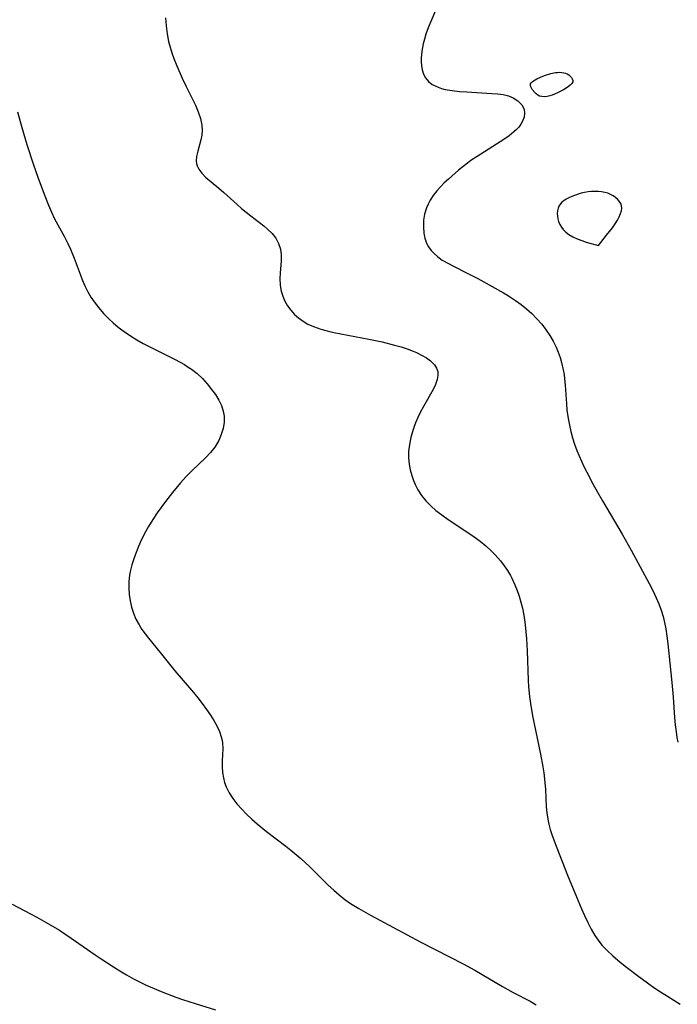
# Model space of a CAD drawing. Header units: metres. Extents: x 1073367 to 1082519, y 1569854 to 1574957.
# Tile 84 of 256: x 1074577 to 1074738, y 1572338 to 1572579. Entities that reach past the tile are written whole.
import ezdxf

# ---------------------------------------------------------------- set-up
doc = ezdxf.new("R2010")
doc.units = ezdxf.units.M
doc.layers.add('CGG_CurvaNivelLidar_v1', color=253, linetype='Continuous', lineweight=30)

msp = doc.modelspace()

# ---------------------------------------------------------------- linework, layer by layer
at = {"layer": 'CGG_CurvaNivelLidar_v1'}
for p, q in [((1074612.677, 1572579.4182, 69), (1074612.8373, 1572577.4748, 69)), ((1074678.7082, 1572581.213, 69.5), (1074677.5412, 1572578.5218, 69.5)), ((1074612.8373, 1572577.4748, 69), (1074613.0971, 1572575.5459, 69)), ((1074676.9168, 1572576.9789, 69.5), (1074676.3496, 1572575.4393, 69.5)), ((1074677.5412, 1572578.5218, 69.5), (1074676.9168, 1572576.9789, 69.5)), ((1074613.0971, 1572575.5459, 69), (1074613.4776, 1572573.6415, 69)), ((1074675.9682, 1572574.2599, 69.5), (1074675.651, 1572573.0833, 69.5)), ((1074676.3496, 1572575.4393, 69.5), (1074675.9682, 1572574.2599, 69.5)), ((1074613.4776, 1572573.6415, 69), (1074613.8489, 1572572.2471, 69)), ((1074613.8489, 1572572.2471, 69), (1074614.2855, 1572570.8686, 69)), ((1074675.651, 1572573.0833, 69.5), (1074675.3236, 1572571.3235, 69.5)), ((1074614.2855, 1572570.8686, 69), (1074614.7742, 1572569.5043, 69)), ((1074614.7742, 1572569.5043, 69), (1074615.4894, 1572567.7035, 69)), ((1074675.3236, 1572571.3235, 69.5), (1074675.1821, 1572569.6001, 69.5)), ((1074675.1821, 1572569.6001, 69.5), (1074675.188, 1572568.673, 69.5)), ((1074615.4894, 1572567.7035, 69), (1074616.8007, 1572564.7421, 69)), ((1074675.188, 1572568.673, 69.5), (1074675.2584, 1572567.7743, 69.5)), ((1074675.2584, 1572567.7743, 69.5), (1074675.4438, 1572566.7125, 69.5)), ((1074616.8007, 1572564.7421, 69), (1074617.8001, 1572562.6649, 69)), ((1074675.4438, 1572566.7125, 69.5), (1074675.7534, 1572565.7232, 69.5)), ((1074675.7534, 1572565.7232, 69.5), (1074676.2095, 1572564.8261, 69.5)), ((1074676.2095, 1572564.8261, 69.5), (1074676.9502, 1572563.9191, 69.5)), ((1074702.6115, 1572564.0821, 69.5), (1074703.4129, 1572564.5325, 69.5)), ((1074703.4129, 1572564.5325, 69.5), (1074704.33, 1572564.9483, 69.5)), ((1074704.33, 1572564.9483, 69.5), (1074705.3056, 1572565.333, 69.5)), ((1074705.3056, 1572565.333, 69.5), (1074706.8635, 1572565.8304, 69.5)), ((1074706.8635, 1572565.8304, 69.5), (1074707.9725, 1572566.0632, 69.5)), ((1074707.9725, 1572566.0632, 69.5), (1074708.5247, 1572566.1248, 69.5)), ((1074708.5247, 1572566.1248, 69.5), (1074709.0311, 1572566.138, 69.5)), ((1074709.0311, 1572566.138, 69.5), (1074709.5278, 1572566.1091, 69.5)), ((1074709.5278, 1572566.1091, 69.5), (1074710.0085, 1572566.0377, 69.5)), ((1074710.0085, 1572566.0377, 69.5), (1074710.4651, 1572565.9198, 69.5)), ((1074710.4651, 1572565.9198, 69.5), (1074710.8867, 1572565.7471, 69.5)), ((1074710.8867, 1572565.7471, 69.5), (1074711.2733, 1572565.5044, 69.5)), ((1074711.2733, 1572565.5044, 69.5), (1074711.6086, 1572565.2102, 69.5)), ((1074711.6086, 1572565.2102, 69.5), (1074711.8886, 1572564.8814, 69.5)), ((1074711.8886, 1572564.8814, 69.5), (1074712.1034, 1572564.5327, 69.5)), ((1074712.1034, 1572564.5327, 69.5), (1074712.2351, 1572564.1771, 69.5)), ((1074617.8001, 1572562.6649, 69), (1074619.2522, 1572559.7621, 69)), ((1074676.9502, 1572563.9191, 69.5), (1074677.8916, 1572563.1749, 69.5)), ((1074677.8916, 1572563.1749, 69.5), (1074679.2944, 1572562.482, 69.5)), ((1074679.2944, 1572562.482, 69.5), (1074680.1629, 1572562.1951, 69.5)), ((1074680.1629, 1572562.1951, 69.5), (1074681.0813, 1572561.9646, 69.5)), ((1074701.8605, 1572562.974, 69.5), (1074701.8843, 1572563.2923, 69.5)), ((1074701.945, 1572562.6329, 69.5), (1074701.8605, 1572562.974, 69.5)), ((1074701.8843, 1572563.2923, 69.5), (1074702.0336, 1572563.5771, 69.5)), ((1074702.1115, 1572562.2774, 69.5), (1074701.945, 1572562.6329, 69.5)), ((1074702.0336, 1572563.5771, 69.5), (1074702.285, 1572563.8384, 69.5)), ((1074702.3399, 1572561.9151, 69.5), (1074702.1115, 1572562.2774, 69.5)), ((1074702.285, 1572563.8384, 69.5), (1074702.6115, 1572564.0821, 69.5)), ((1074711.0819, 1572562.5724, 69.5), (1074709.9238, 1572561.8493, 69.5)), ((1074711.5943, 1572562.9748, 69.5), (1074711.0819, 1572562.5724, 69.5)), ((1074711.9909, 1572563.3879, 69.5), (1074711.5943, 1572562.9748, 69.5)), ((1074712.2166, 1572563.7987, 69.5), (1074711.9909, 1572563.3879, 69.5)), ((1074712.2351, 1572564.1771, 69.5), (1074712.2166, 1572563.7987, 69.5)), ((1074619.2522, 1572559.7621, 69), (1074620.0213, 1572558.133, 69)), ((1074681.0813, 1572561.9646, 69.5), (1074682.7689, 1572561.6683, 69.5)), ((1074682.7689, 1572561.6683, 69.5), (1074684.5402, 1572561.469, 69.5)), ((1074684.5402, 1572561.469, 69.5), (1074686.3621, 1572561.3341, 69.5)), ((1074686.3621, 1572561.3341, 69.5), (1074692.4685, 1572561.0029, 69.5)), ((1074692.4685, 1572561.0029, 69.5), (1074693.8863, 1572560.8773, 69.5)), ((1074693.8863, 1572560.8773, 69.5), (1074695.2369, 1572560.6821, 69.5)), ((1074695.2369, 1572560.6821, 69.5), (1074696.4958, 1572560.3812, 69.5)), ((1074696.4958, 1572560.3812, 69.5), (1074697.6287, 1572559.9424, 69.5)), ((1074697.6287, 1572559.9424, 69.5), (1074698.8414, 1572559.1784, 69.5)), ((1074702.927, 1572561.2017, 69.5), (1074702.3399, 1572561.9151, 69.5)), ((1074703.2678, 1572560.8693, 69.5), (1074702.927, 1572561.2017, 69.5)), ((1074703.6492, 1572560.5712, 69.5), (1074703.2678, 1572560.8693, 69.5)), ((1074704.1235, 1572560.3371, 69.5), (1074703.6492, 1572560.5712, 69.5)), ((1074704.6782, 1572560.1993, 69.5), (1074704.1235, 1572560.3371, 69.5)), ((1074705.3055, 1572560.178, 69.5), (1074704.6782, 1572560.1993, 69.5)), ((1074705.9603, 1572560.2557, 69.5), (1074705.3055, 1572560.178, 69.5)), ((1074706.6073, 1572560.4008, 69.5), (1074705.9603, 1572560.2557, 69.5)), ((1074707.2117, 1572560.583, 69.5), (1074706.6073, 1572560.4008, 69.5)), ((1074707.7389, 1572560.7732, 69.5), (1074707.2117, 1572560.583, 69.5)), ((1074708.5, 1572561.1086, 69.5), (1074707.7389, 1572560.7732, 69.5)), ((1074709.9238, 1572561.8493, 69.5), (1074708.5, 1572561.1086, 69.5)), ((1074620.0213, 1572558.133, 69), (1074620.7006, 1572556.52, 69)), ((1074698.8414, 1572559.1784, 69.5), (1074699.7591, 1572558.2203, 69.5)), ((1074699.7591, 1572558.2203, 69.5), (1074700.3115, 1572557.1082, 69.5)), ((1074576.5326, 1572556.4697, 68.5), (1074577.608, 1572552.6783, 68.5)), ((1074620.7006, 1572556.52, 69), (1074621.2518, 1572554.8886, 69)), ((1074621.2518, 1572554.8886, 69), (1074621.5861, 1572553.2681, 69)), ((1074700.3249, 1572555.2053, 69.5), (1074699.9812, 1572554.2316, 69.5)), ((1074700.3115, 1572557.1082, 69.5), (1074700.4405, 1572556.1755, 69.5)), ((1074700.4405, 1572556.1755, 69.5), (1074700.3249, 1572555.2053, 69.5)), ((1074577.608, 1572552.6783, 68.5), (1074578.8585, 1572548.467, 68.5)), ((1074621.5861, 1572553.2681, 69), (1074621.6531, 1572552.0258, 69)), ((1074699.0281, 1572552.7719, 69.5), (1074698.471, 1572552.1597, 69.5)), ((1074699.563, 1572553.4905, 69.5), (1074699.0281, 1572552.7719, 69.5)), ((1074699.9812, 1572554.2316, 69.5), (1074699.563, 1572553.4905, 69.5)), ((1074621.5703, 1572550.8019, 69), (1074621.3644, 1572549.613, 69)), ((1074621.6531, 1572552.0258, 69), (1074621.5703, 1572550.8019, 69)), ((1074696.6604, 1572550.6245, 69.5), (1074695.3547, 1572549.7208, 69.5)), ((1074697.8446, 1572551.5697, 69.5), (1074696.6604, 1572550.6245, 69.5)), ((1074698.471, 1572552.1597, 69.5), (1074697.8446, 1572551.5697, 69.5)), ((1074578.8585, 1572548.467, 68.5), (1074580.4434, 1572543.5076, 68.5)), ((1074621.3644, 1572549.613, 69), (1074620.5892, 1572546.8596, 69)), ((1074695.3547, 1572549.7208, 69.5), (1074688.8337, 1572545.6041, 69.5)), ((1074620.3003, 1572545.5538, 69), (1074620.2397, 1572544.5286, 69)), ((1074620.5892, 1572546.8596, 69), (1074620.3003, 1572545.5538, 69)), ((1074688.8337, 1572545.6041, 69.5), (1074687.3559, 1572544.5972, 69.5)), ((1074580.4434, 1572543.5076, 68.5), (1074581.494, 1572540.5273, 68.5)), ((1074620.2397, 1572544.5286, 69), (1074620.3146, 1572543.8794, 69)), ((1074620.3146, 1572543.8794, 69), (1074620.464, 1572543.3218, 69)), ((1074620.464, 1572543.3218, 69), (1074620.8377, 1572542.5027, 69)), ((1074686.4778, 1572543.9528, 69.5), (1074684.3259, 1572542.2373, 69.5)), ((1074687.3559, 1572544.5972, 69.5), (1074686.4778, 1572543.9528, 69.5)), ((1074581.494, 1572540.5273, 68.5), (1074583.0416, 1572536.365, 68.5)), ((1074620.8377, 1572542.5027, 69), (1074621.5644, 1572541.4968, 69)), ((1074621.5644, 1572541.4968, 69), (1074622.4956, 1572540.5505, 69)), ((1074622.4956, 1572540.5505, 69), (1074625.7237, 1572537.8414, 69)), ((1074684.3259, 1572542.2373, 69.5), (1074681.8416, 1572540.0641, 69.5)), ((1074679.8704, 1572538.1601, 69.5), (1074678.9702, 1572537.166, 69.5)), ((1074680.8339, 1572539.122, 69.5), (1074679.8704, 1572538.1601, 69.5)), ((1074681.8416, 1572540.0641, 69.5), (1074680.8339, 1572539.122, 69.5)), ((1074583.0416, 1572536.365, 68.5), (1074584.0966, 1572533.6466, 68.5)), ((1074625.7237, 1572537.8414, 69), (1074626.969, 1572536.7582, 69)), ((1074626.969, 1572536.7582, 69), (1074630.1992, 1572533.8513, 69)), ((1074678.0964, 1572536.049, 69.5), (1074677.3405, 1572534.8783, 69.5)), ((1074678.9702, 1572537.166, 69.5), (1074678.0964, 1572536.049, 69.5)), ((1074712.015, 1572535.8077, 70), (1074711.3024, 1572535.4812, 70)), ((1074713.5253, 1572536.3713, 70), (1074712.015, 1572535.8077, 70)), ((1074714.3098, 1572536.6024, 70), (1074713.5253, 1572536.3713, 70)), ((1074715.1083, 1572536.7905, 70), (1074714.3098, 1572536.6024, 70)), ((1074715.9522, 1572536.9326, 70), (1074715.1083, 1572536.7905, 70)), ((1074716.8018, 1572537.0204, 70), (1074715.9522, 1572536.9326, 70)), ((1074717.6508, 1572537.0538, 70), (1074716.8018, 1572537.0204, 70)), ((1074718.4925, 1572537.0277, 70), (1074717.6508, 1572537.0538, 70)), ((1074719.2704, 1572536.9423, 70), (1074718.4925, 1572537.0277, 70)), ((1074720.0284, 1572536.7981, 70), (1074719.2704, 1572536.9423, 70)), ((1074720.7578, 1572536.5933, 70), (1074720.0284, 1572536.7981, 70)), ((1074721.4472, 1572536.3219, 70), (1074720.7578, 1572536.5933, 70)), ((1074722.0814, 1572535.9799, 70), (1074721.4472, 1572536.3219, 70)), ((1074722.658, 1572535.5766, 70), (1074722.0814, 1572535.9799, 70)), ((1074584.0966, 1572533.6466, 68.5), (1074584.8144, 1572531.9734, 68.5)), ((1074630.1992, 1572533.8513, 69), (1074631.3157, 1572532.8901, 69)), ((1074676.8577, 1572533.9511, 69.5), (1074676.4593, 1572532.9965, 69.5)), ((1074677.3405, 1572534.8783, 69.5), (1074676.8577, 1572533.9511, 69.5)), ((1074708.8443, 1572533.4638, 70), (1074708.6302, 1572532.9356, 70)), ((1074709.209, 1572534.013, 70), (1074708.8443, 1572533.4638, 70)), ((1074709.5821, 1572534.392, 70), (1074709.209, 1572534.013, 70)), ((1074710.016, 1572534.7322, 70), (1074709.5821, 1572534.392, 70)), ((1074710.6313, 1572535.1241, 70), (1074710.016, 1572534.7322, 70)), ((1074711.3024, 1572535.4812, 70), (1074710.6313, 1572535.1241, 70)), ((1074723.169, 1572535.1235, 70), (1074722.658, 1572535.5766, 70)), ((1074723.6005, 1572534.6288, 70), (1074723.169, 1572535.1235, 70)), ((1074723.9325, 1572534.0974, 70), (1074723.6005, 1572534.6288, 70)), ((1074724.1367, 1572533.5313, 70), (1074723.9325, 1572534.0974, 70)), ((1074724.1885, 1572532.9172, 70), (1074724.1367, 1572533.5313, 70)), ((1074584.8144, 1572531.9734, 68.5), (1074585.5943, 1572530.3365, 68.5)), ((1074631.3157, 1572532.8901, 69), (1074633.5946, 1572531.0407, 69)), ((1074633.5946, 1572531.0407, 69), (1074636.7242, 1572528.6332, 69)), ((1074676.0204, 1572531.5104, 69.5), (1074675.7733, 1572529.9998, 69.5)), ((1074676.4593, 1572532.9965, 69.5), (1074676.0204, 1572531.5104, 69.5)), ((1074708.4946, 1572532.3196, 70), (1074708.4462, 1572531.6736, 70)), ((1074708.4462, 1572531.6736, 70), (1074708.4771, 1572531.0106, 70)), ((1074708.4771, 1572531.0106, 70), (1074708.5848, 1572530.3431, 70)), ((1074708.6302, 1572532.9356, 70), (1074708.4946, 1572532.3196, 70)), ((1074723.1227, 1572530.0289, 70), (1074723.5821, 1572530.8654, 70)), ((1074723.5821, 1572530.8654, 70), (1074723.9105, 1572531.6122, 70)), ((1074723.9105, 1572531.6122, 70), (1074724.1038, 1572532.2756, 70)), ((1074724.1038, 1572532.2756, 70), (1074724.1885, 1572532.9172, 70)), ((1074585.5943, 1572530.3365, 68.5), (1074586.3775, 1572528.8568, 68.5)), ((1074586.3775, 1572528.8568, 68.5), (1074588.007, 1572525.9414, 68.5)), ((1074636.7242, 1572528.6332, 69), (1074637.6509, 1572527.8548, 69)), ((1074675.7733, 1572529.9998, 69.5), (1074675.7144, 1572528.401, 69.5)), ((1074675.7144, 1572528.401, 69.5), (1074675.8457, 1572526.8343, 69.5)), ((1074708.5848, 1572530.3431, 70), (1074708.7722, 1572529.6836, 70)), ((1074708.7722, 1572529.6836, 70), (1074709.0696, 1572528.9908, 70)), ((1074709.0696, 1572528.9908, 70), (1074709.4527, 1572528.3272, 70)), ((1074721.8996, 1572528.1723, 70), (1074722.5638, 1572529.1376, 70)), ((1074722.5638, 1572529.1376, 70), (1074723.1227, 1572530.0289, 70)), ((1074637.6509, 1572527.8548, 69), (1074638.7553, 1572526.7664, 69)), ((1074638.7553, 1572526.7664, 69), (1074639.6763, 1572525.5855, 69)), ((1074675.8457, 1572526.8343, 69.5), (1074676.0941, 1572525.5943, 69.5)), ((1074709.4527, 1572528.3272, 70), (1074709.9097, 1572527.6995, 70)), ((1074709.9097, 1572527.6995, 70), (1074710.5003, 1572527.0906, 70)), ((1074710.5003, 1572527.0906, 70), (1074711.2631, 1572526.5074, 70)), ((1074711.2631, 1572526.5074, 70), (1074712.2349, 1572525.9464, 70)), ((1074718.5, 1572523.8162, 70), (1074720.5063, 1572526.3177, 70)), ((1074720.5063, 1572526.3177, 70), (1074721.8996, 1572528.1723, 70)), ((1074588.007, 1572525.9414, 68.5), (1074588.8752, 1572524.2955, 68.5)), ((1074588.8752, 1572524.2955, 68.5), (1074589.5105, 1572522.9503, 68.5)), ((1074639.6763, 1572525.5855, 69), (1074640.3554, 1572524.3115, 69)), ((1074640.3554, 1572524.3115, 69), (1074640.7804, 1572522.9473, 69)), ((1074676.0941, 1572525.5943, 69.5), (1074676.5, 1572524.4173, 69.5)), ((1074676.5, 1572524.4173, 69.5), (1074676.9972, 1572523.4756, 69.5)), ((1074712.2349, 1572525.9464, 70), (1074713.3095, 1572525.4549, 70)), ((1074713.3095, 1572525.4549, 70), (1074714.4233, 1572525.0297, 70)), ((1074714.4233, 1572525.0297, 70), (1074715.5143, 1572524.6687, 70)), ((1074715.5143, 1572524.6687, 70), (1074718.5, 1572523.8162, 70)), ((1074589.5105, 1572522.9503, 68.5), (1074590.4127, 1572520.7257, 68.5)), ((1074640.7804, 1572522.9473, 69), (1074640.9468, 1572521.5153, 69)), ((1074640.9468, 1572521.5153, 69), (1074640.9358, 1572520.03, 69)), ((1074676.9972, 1572523.4756, 69.5), (1074677.6273, 1572522.6014, 69.5)), ((1074677.6273, 1572522.6014, 69.5), (1074678.3377, 1572521.8381, 69.5)), ((1074678.3377, 1572521.8381, 69.5), (1074679.1423, 1572521.1381, 69.5)), ((1074590.4127, 1572520.7257, 68.5), (1074591.8419, 1572516.8066, 68.5)), ((1074640.9358, 1572520.03, 69), (1074640.7412, 1572517.1155, 69)), ((1074679.1423, 1572521.1381, 69.5), (1074680.3512, 1572520.2838, 69.5)), ((1074680.3512, 1572520.2838, 69.5), (1074681.6669, 1572519.5061, 69.5)), ((1074681.6669, 1572519.5061, 69.5), (1074683.0562, 1572518.7749, 69.5)), ((1074683.0562, 1572518.7749, 69.5), (1074686.4508, 1572517.1024, 69.5)), ((1074591.8419, 1572516.8066, 68.5), (1074592.4286, 1572515.2837, 68.5)), ((1074640.7412, 1572517.1155, 69), (1074640.6855, 1572515.6438, 69)), ((1074686.4508, 1572517.1024, 69.5), (1074689.0259, 1572515.7718, 69.5)), ((1074592.4286, 1572515.2837, 68.5), (1074593.0781, 1572513.7921, 68.5)), ((1074640.6855, 1572515.6438, 69), (1074640.7411, 1572514.1833, 69)), ((1074640.7411, 1572514.1833, 69), (1074640.8106, 1572513.6005, 69)), ((1074689.0259, 1572515.7718, 69.5), (1074695.2866, 1572512.2602, 69.5)), ((1074593.0781, 1572513.7921, 68.5), (1074593.7401, 1572512.4953, 68.5)), ((1074593.7401, 1572512.4953, 68.5), (1074594.4783, 1572511.2383, 68.5)), ((1074640.8106, 1572513.6005, 69), (1074640.9963, 1572512.6558, 69)), ((1074640.9963, 1572512.6558, 69), (1074641.3758, 1572511.4127, 69)), ((1074695.2866, 1572512.2602, 69.5), (1074696.5367, 1572511.5083, 69.5)), ((1074594.4783, 1572511.2383, 68.5), (1074595.2887, 1572510.0233, 68.5)), ((1074595.2887, 1572510.0233, 68.5), (1074596.38, 1572508.5906, 68.5)), ((1074641.3758, 1572511.4127, 69), (1074641.891, 1572510.212, 69)), ((1074641.891, 1572510.212, 69), (1074642.5341, 1572509.067, 69)), ((1074696.5367, 1572511.5083, 69.5), (1074698.2046, 1572510.4222, 69.5)), ((1074698.2046, 1572510.4222, 69.5), (1074699.5988, 1572509.4126, 69.5)), ((1074699.5988, 1572509.4126, 69.5), (1074700.936, 1572508.3404, 69.5)), ((1074596.38, 1572508.5906, 68.5), (1074597.5633, 1572507.2231, 68.5)), ((1074597.5633, 1572507.2231, 68.5), (1074598.8288, 1572505.9212, 68.5)), ((1074642.5341, 1572509.067, 69), (1074643.3036, 1572507.9944, 69)), ((1074643.3036, 1572507.9944, 69), (1074644.2002, 1572507.0088, 69)), ((1074644.2002, 1572507.0088, 69), (1074645.2084, 1572506.1153, 69)), ((1074700.936, 1572508.3404, 69.5), (1074702.2087, 1572507.2041, 69.5)), ((1074702.2087, 1572507.2041, 69.5), (1074703.4708, 1572505.9333, 69.5)), ((1074598.8288, 1572505.9212, 68.5), (1074599.915, 1572504.9146, 68.5)), ((1074599.915, 1572504.9146, 68.5), (1074601.1317, 1572503.8927, 68.5)), ((1074645.2084, 1572506.1153, 69), (1074646.3143, 1572505.3175, 69)), ((1074646.3143, 1572505.3175, 69), (1074647.509, 1572504.6239, 69)), ((1074647.509, 1572504.6239, 69), (1074648.8412, 1572504.019, 69)), ((1074703.4708, 1572505.9333, 69.5), (1074704.6457, 1572504.5914, 69.5)), ((1074704.6457, 1572504.5914, 69.5), (1074705.724, 1572503.1795, 69.5)), ((1074601.1317, 1572503.8927, 68.5), (1074602.6002, 1572502.785, 68.5)), ((1074602.6002, 1572502.785, 68.5), (1074604.128, 1572501.7449, 68.5)), ((1074648.8412, 1572504.019, 69), (1074650.6575, 1572503.3897, 69)), ((1074650.6575, 1572503.3897, 69), (1074652.2181, 1572502.9632, 69)), ((1074652.2181, 1572502.9632, 69), (1074653.8203, 1572502.5938, 69)), ((1074653.8203, 1572502.5938, 69), (1074662.3811, 1572500.956, 69)), ((1074705.724, 1572503.1795, 69.5), (1074706.6032, 1572501.8443, 69.5)), ((1074604.128, 1572501.7449, 68.5), (1074605.7053, 1572500.7662, 68.5)), ((1074605.7053, 1572500.7662, 68.5), (1074607.224, 1572499.9007, 68.5)), ((1074607.224, 1572499.9007, 68.5), (1074609.994, 1572498.4665, 68.5)), ((1074662.3811, 1572500.956, 69), (1074665.6589, 1572500.2708, 69)), ((1074665.6589, 1572500.2708, 69), (1074668.6971, 1572499.5072, 69)), ((1074668.6971, 1572499.5072, 69), (1074670.2704, 1572499.0476, 69)), ((1074706.6032, 1572501.8443, 69.5), (1074707.411, 1572500.422, 69.5)), ((1074707.411, 1572500.422, 69.5), (1074708.13, 1572498.9545, 69.5)), ((1074609.994, 1572498.4665, 68.5), (1074615.0726, 1572495.9698, 68.5)), ((1074670.2704, 1572499.0476, 69), (1074671.797, 1572498.5451, 69)), ((1074671.797, 1572498.5451, 69), (1074673.2605, 1572497.9912, 69)), ((1074673.2605, 1572497.9912, 69), (1074674.0452, 1572497.6546, 69)), ((1074674.0452, 1572497.6546, 69), (1074675.3017, 1572497.0428, 69)), ((1074708.13, 1572498.9545, 69.5), (1074708.6503, 1572497.7329, 69.5)), ((1074708.6503, 1572497.7329, 69.5), (1074709.1091, 1572496.4884, 69.5)), ((1074615.0726, 1572495.9698, 68.5), (1074617.3336, 1572494.7227, 68.5)), ((1074617.3336, 1572494.7227, 68.5), (1074618.2884, 1572494.13, 68.5)), ((1074675.3017, 1572497.0428, 69), (1074676.4499, 1572496.3742, 69)), ((1074676.4499, 1572496.3742, 69), (1074677.459, 1572495.6413, 69)), ((1074677.459, 1572495.6413, 69), (1074678.4374, 1572494.6595, 69)), ((1074709.1091, 1572496.4884, 69.5), (1074709.4996, 1572495.2215, 69.5)), ((1074709.4996, 1572495.2215, 69.5), (1074709.917, 1572493.4202, 69.5)), ((1074618.2884, 1572494.13, 68.5), (1074619.0549, 1572493.6107, 68.5)), ((1074619.0549, 1572493.6107, 68.5), (1074620.4418, 1572492.5353, 68.5)), ((1074620.4418, 1572492.5353, 68.5), (1074621.72, 1572491.3304, 68.5)), ((1074678.4374, 1572494.6595, 69), (1074678.9509, 1572493.8618, 69)), ((1074678.9509, 1572493.8618, 69), (1074679.2454, 1572493.0036, 69)), ((1074679.2454, 1572493.0036, 69), (1074679.2934, 1572492.0804, 69)), ((1074709.917, 1572493.4202, 69.5), (1074710.0944, 1572492.3408, 69.5)), ((1074710.0944, 1572492.3408, 69.5), (1074710.2293, 1572491.2518, 69.5)), ((1074621.72, 1572491.3304, 68.5), (1074622.8884, 1572490.0356, 68.5)), ((1074622.8884, 1572490.0356, 68.5), (1074623.9645, 1572488.6843, 68.5)), ((1074678.6896, 1572489.883, 69), (1074678.0738, 1572488.6098, 69)), ((1074679.1244, 1572491.1098, 69), (1074678.6896, 1572489.883, 69)), ((1074679.2934, 1572492.0804, 69), (1074679.1244, 1572491.1098, 69)), ((1074710.2293, 1572491.2518, 69.5), (1074710.3632, 1572489.7421, 69.5)), ((1074623.9645, 1572488.6843, 68.5), (1074624.8882, 1572487.3925, 68.5)), ((1074678.0738, 1572488.6098, 69), (1074675.7199, 1572484.4779, 69)), ((1074710.3632, 1572489.7421, 69.5), (1074710.6575, 1572485.1767, 69.5)), ((1074624.8882, 1572487.3925, 68.5), (1074625.7048, 1572486.0743, 68.5)), ((1074625.7048, 1572486.0743, 68.5), (1074626.3721, 1572484.725, 68.5)), ((1074710.6575, 1572485.1767, 69.5), (1074710.8076, 1572483.631, 69.5)), ((1074626.3721, 1572484.725, 68.5), (1074626.8364, 1572483.3375, 68.5)), ((1074626.8364, 1572483.3375, 68.5), (1074626.917, 1572482.9638, 68.5)), ((1074626.917, 1572482.9638, 68.5), (1074627.027, 1572482.1411, 68.5)), ((1074675.0207, 1572483.1625, 69), (1074674.3916, 1572481.8341, 69)), ((1074675.7199, 1572484.4779, 69), (1074675.0207, 1572483.1625, 69)), ((1074710.8076, 1572483.631, 69.5), (1074711.1111, 1572481.5205, 69.5)), ((1074627.0194, 1572480.6387, 68.5), (1074626.7831, 1572479.1287, 68.5)), ((1074627.027, 1572482.1411, 68.5), (1074627.0194, 1572480.6387, 68.5)), ((1074673.8216, 1572480.4722, 69), (1074673.3115, 1572479.0867, 69)), ((1074674.3916, 1572481.8341, 69), (1074673.8216, 1572480.4722, 69)), ((1074711.1111, 1572481.5205, 69.5), (1074711.4082, 1572479.9447, 69.5)), ((1074626.7831, 1572479.1287, 68.5), (1074626.3466, 1572477.6349, 68.5)), ((1074672.9654, 1572478.0177, 69), (1074672.6645, 1572476.9414, 69)), ((1074673.3115, 1572479.0867, 69), (1074672.9654, 1572478.0177, 69)), ((1074711.4082, 1572479.9447, 69.5), (1074711.7622, 1572478.3801, 69.5)), ((1074711.7622, 1572478.3801, 69.5), (1074712.176, 1572476.83, 69.5)), ((1074625.7232, 1572476.1816, 68.5), (1074625.2584, 1572475.3369, 68.5)), ((1074626.3466, 1572477.6349, 68.5), (1074625.7232, 1572476.1816, 68.5)), ((1074672.6645, 1572476.9414, 69), (1074672.3005, 1572475.2168, 69)), ((1074712.176, 1572476.83, 69.5), (1074712.6648, 1572475.2655, 69.5)), ((1074623.7119, 1572473.2509, 68.5), (1074622.5704, 1572472.0391, 68.5)), ((1074624.726, 1572474.5218, 68.5), (1074623.7119, 1572473.2509, 68.5)), ((1074625.2584, 1572475.3369, 68.5), (1074624.726, 1572474.5218, 68.5)), ((1074672.3005, 1572475.2168, 69), (1074672.1117, 1572473.4853, 69)), ((1074672.1117, 1572473.4853, 69), (1074672.1179, 1572471.9551, 69)), ((1074712.6648, 1572475.2655, 69.5), (1074713.2209, 1572473.7223, 69.5)), ((1074713.2209, 1572473.7223, 69.5), (1074713.7484, 1572472.423, 69.5)), ((1074622.5704, 1572472.0391, 68.5), (1074619.0635, 1572468.6606, 68.5)), ((1074672.1179, 1572471.9551, 69), (1074672.272, 1572470.4334, 69)), ((1074713.7484, 1572472.423, 69.5), (1074714.9162, 1572469.8644, 69.5)), ((1074619.0635, 1572468.6606, 68.5), (1074617.7052, 1572467.2873, 68.5)), ((1074672.272, 1572470.4334, 69), (1074672.5308, 1572469.0361, 69)), ((1074672.5308, 1572469.0361, 69), (1074672.8926, 1572467.6611, 69)), ((1074714.9162, 1572469.8644, 69.5), (1074715.6274, 1572468.429, 69.5)), ((1074715.6274, 1572468.429, 69.5), (1074717.1221, 1572465.5862, 69.5)), ((1074616.3921, 1572465.8601, 68.5), (1074614.4089, 1572463.4735, 68.5)), ((1074617.7052, 1572467.2873, 68.5), (1074616.3921, 1572465.8601, 68.5)), ((1074672.8926, 1572467.6611, 69), (1074673.305, 1572466.4472, 69)), ((1074673.305, 1572466.4472, 69), (1074673.8005, 1572465.2662, 69)), ((1074614.4089, 1572463.4735, 68.5), (1074612.6934, 1572461.264, 68.5)), ((1074673.8005, 1572465.2662, 69), (1074674.3839, 1572464.127, 69)), ((1074674.3839, 1572464.127, 69), (1074675.2803, 1572462.7243, 69)), ((1074717.1221, 1572465.5862, 69.5), (1074718.2521, 1572463.5469, 69.5)), ((1074718.2521, 1572463.5469, 69.5), (1074719.4525, 1572461.465, 69.5)), ((1074612.6934, 1572461.264, 68.5), (1074610.7106, 1572458.5126, 68.5)), ((1074675.2803, 1572462.7243, 69), (1074676.326, 1572461.4169, 69)), ((1074676.326, 1572461.4169, 69), (1074677.509, 1572460.2126, 69)), ((1074719.4525, 1572461.465, 69.5), (1074724.3203, 1572453.3278, 69.5)), ((1074677.509, 1572460.2126, 69), (1074678.803, 1572459.0957, 69)), ((1074678.803, 1572459.0957, 69), (1074680.2703, 1572457.9833, 69)), ((1074609.6101, 1572456.8573, 68.5), (1074608.5668, 1572455.1729, 68.5)), ((1074610.7106, 1572458.5126, 68.5), (1074609.6101, 1572456.8573, 68.5)), ((1074680.2703, 1572457.9833, 69), (1074681.799, 1572456.9203, 69)), ((1074681.799, 1572456.9203, 69), (1074685.864, 1572454.2297, 69)), ((1074608.5668, 1572455.1729, 68.5), (1074607.5095, 1572453.2887, 68.5)), ((1074685.864, 1572454.2297, 69), (1074688.165, 1572452.6413, 69)), ((1074607.5095, 1572453.2887, 68.5), (1074606.5232, 1572451.2634, 68.5)), ((1074688.165, 1572452.6413, 69), (1074689.602, 1572451.5559, 69)), ((1074689.602, 1572451.5559, 69), (1074690.985, 1572450.4147, 69)), ((1074724.3203, 1572453.3278, 69.5), (1074726.5013, 1572449.3781, 69.5)), ((1074605.9227, 1572449.8584, 68.5), (1074605.3764, 1572448.4412, 68.5)), ((1074606.5232, 1572451.2634, 68.5), (1074605.9227, 1572449.8584, 68.5)), ((1074690.985, 1572450.4147, 69), (1074692.1394, 1572449.3702, 69)), ((1074692.1394, 1572449.3702, 69), (1074693.2334, 1572448.2731, 69)), ((1074726.5013, 1572449.3781, 69.5), (1074730.8654, 1572441.2387, 69.5)), ((1074604.8824, 1572447.0175, 68.5), (1074604.4987, 1572445.7766, 68.5)), ((1074605.3764, 1572448.4412, 68.5), (1074604.8824, 1572447.0175, 68.5)), ((1074693.2334, 1572448.2731, 69), (1074693.9086, 1572447.5255, 69)), ((1074693.9086, 1572447.5255, 69), (1074694.5534, 1572446.7539, 69)), ((1074694.5534, 1572446.7539, 69), (1074695.4313, 1572445.6011, 69)), ((1074604.1744, 1572444.5316, 68.5), (1074603.931, 1572443.2791, 68.5)), ((1074604.4987, 1572445.7766, 68.5), (1074604.1744, 1572444.5316, 68.5)), ((1074695.4313, 1572445.6011, 69), (1074696.2438, 1572444.4045, 69)), ((1074696.2438, 1572444.4045, 69), (1074696.9838, 1572443.1639, 69)), ((1074603.931, 1572443.2791, 68.5), (1074603.7658, 1572441.711, 68.5)), ((1074696.9838, 1572443.1639, 69), (1074697.3088, 1572442.5566, 69)), ((1074697.3088, 1572442.5566, 69), (1074698.0782, 1572440.9262, 69)), ((1074603.7658, 1572441.711, 68.5), (1074603.7396, 1572440.1356, 68.5)), ((1074603.7396, 1572440.1356, 68.5), (1074603.8371, 1572438.5626, 68.5)), ((1074698.0782, 1572440.9262, 69), (1074698.6319, 1572439.5405, 69)), ((1074698.6319, 1572439.5405, 69), (1074699.1198, 1572438.1255, 69)), ((1074730.8654, 1572441.2387, 69.5), (1074731.7496, 1572439.5147, 69.5)), ((1074731.7496, 1572439.5147, 69.5), (1074732.584, 1572437.7772, 69.5)), ((1074603.8371, 1572438.5626, 68.5), (1074604.0547, 1572436.9884, 68.5)), ((1074604.0547, 1572436.9884, 68.5), (1074604.3924, 1572435.4574, 68.5)), ((1074699.1198, 1572438.1255, 69), (1074699.5469, 1572436.6867, 69)), ((1074732.584, 1572437.7772, 69.5), (1074733.236, 1572436.2806, 69.5)), ((1074604.3924, 1572435.4574, 68.5), (1074604.8662, 1572433.9636, 68.5)), ((1074699.5469, 1572436.6867, 69), (1074699.9145, 1572435.2277, 69)), ((1074699.9145, 1572435.2277, 69), (1074700.2675, 1572433.4924, 69)), ((1074733.236, 1572436.2806, 69.5), (1074733.8165, 1572434.7632, 69.5)), ((1074733.8165, 1572434.7632, 69.5), (1074734.3056, 1572433.2196, 69.5)), ((1074604.8662, 1572433.9636, 68.5), (1074605.4897, 1572432.5181, 68.5)), ((1074605.4897, 1572432.5181, 68.5), (1074606.2471, 1572431.1235, 68.5)), ((1074700.2675, 1572433.4924, 69), (1074700.4513, 1572432.3389, 69)), ((1074700.4513, 1572432.3389, 69), (1074700.6008, 1572431.1778, 69)), ((1074734.3056, 1572433.2196, 69.5), (1074734.674, 1572431.7148, 69.5)), ((1074606.2471, 1572431.1235, 68.5), (1074606.9512, 1572430.0218, 68.5)), ((1074606.9512, 1572430.0218, 68.5), (1074607.7163, 1572428.9483, 68.5)), ((1074700.6008, 1572431.1778, 69), (1074700.77, 1572429.4535, 69)), ((1074734.674, 1572431.7148, 69.5), (1074734.9637, 1572430.1865, 69.5)), ((1074734.9637, 1572430.1865, 69.5), (1074735.2361, 1572428.3532, 69.5)), ((1074607.7163, 1572428.9483, 68.5), (1074608.5282, 1572427.8973, 68.5)), ((1074608.5282, 1572427.8973, 68.5), (1074611.4057, 1572424.4248, 68.5)), ((1074700.77, 1572429.4535, 69), (1074700.8938, 1572427.7202, 69)), ((1074700.8938, 1572427.7202, 69), (1074701.0416, 1572424.7752, 69)), ((1074735.2361, 1572428.3532, 69.5), (1074735.4567, 1572426.5021, 69.5)), ((1074735.4567, 1572426.5021, 69.5), (1074736.405, 1572417.0908, 69.5)), ((1074611.4057, 1572424.4248, 68.5), (1074614.9942, 1572419.9424, 68.5)), ((1074701.0416, 1572424.7752, 69), (1074701.2993, 1572417.6454, 69)), ((1074614.9942, 1572419.9424, 68.5), (1074619.5592, 1572414.5842, 68.5)), ((1074701.2993, 1572417.6454, 69), (1074701.3993, 1572415.9867, 69)), ((1074701.3993, 1572415.9867, 69), (1074701.6259, 1572413.6054, 69)), ((1074736.405, 1572417.0908, 69.5), (1074736.7172, 1572413.4603, 69.5)), ((1074619.5592, 1572414.5842, 68.5), (1074620.6077, 1572413.3094, 68.5)), ((1074620.6077, 1572413.3094, 68.5), (1074621.7045, 1572411.9021, 68.5)), ((1074701.6259, 1572413.6054, 69), (1074701.8618, 1572411.9103, 69)), ((1074736.7172, 1572413.4603, 69.5), (1074737.0772, 1572408.4729, 69.5)), ((1074621.7045, 1572411.9021, 68.5), (1074622.7464, 1572410.4804, 68.5)), ((1074701.8618, 1572411.9103, 69), (1074702.3995, 1572408.9117, 69)), ((1074622.7464, 1572410.4804, 68.5), (1074623.7255, 1572409.0503, 68.5)), ((1074623.7255, 1572409.0503, 68.5), (1074624.5488, 1572407.7444, 68.5)), ((1074702.3995, 1572408.9117, 69), (1074704.3661, 1572399.5183, 69)), ((1074737.0772, 1572408.4729, 69.5), (1074737.2419, 1572406.7453, 69.5)), ((1074624.5488, 1572407.7444, 68.5), (1074625.2829, 1572406.4292, 68.5)), ((1074625.2829, 1572406.4292, 68.5), (1074625.8958, 1572405.0977, 68.5)), ((1074737.2419, 1572406.7453, 69.5), (1074737.4566, 1572405.0307, 69.5)), ((1074625.8958, 1572405.0977, 68.5), (1074626.3491, 1572403.7417, 68.5)), ((1074626.3491, 1572403.7417, 68.5), (1074626.5331, 1572402.8704, 68.5)), ((1074737.4566, 1572405.0307, 69.5), (1074737.6927, 1572403.6084, 69.5)), ((1074737.6927, 1572403.6084, 69.5), (1074737.927, 1572402.4937, 69.5)), ((1074626.5331, 1572402.8704, 68.5), (1074626.6046, 1572402.3326, 68.5)), ((1074626.6788, 1572400.881, 68.5), (1074626.5858, 1572397.9221, 68.5)), ((1074626.6046, 1572402.3326, 68.5), (1074626.6788, 1572400.881, 68.5)), ((1074704.3661, 1572399.5183, 69), (1074704.9334, 1572396.4776, 69)), ((1074626.5858, 1572397.9221, 68.5), (1074626.5699, 1572396.4285, 68.5)), ((1074626.5699, 1572396.4285, 68.5), (1074626.6532, 1572395.0825, 68.5)), ((1074704.9334, 1572396.4776, 69), (1074705.1659, 1572394.9505, 69)), ((1074626.6532, 1572395.0825, 68.5), (1074626.8654, 1572393.7504, 68.5)), ((1074626.8654, 1572393.7504, 68.5), (1074627.162, 1572392.6562, 68.5)), ((1074705.1659, 1572394.9505, 69), (1074705.3476, 1572393.4212, 69)), ((1074627.162, 1572392.6562, 68.5), (1074627.5641, 1572391.5866, 68.5)), ((1074627.5641, 1572391.5866, 68.5), (1074628.2982, 1572390.1212, 68.5)), ((1074705.3476, 1572393.4212, 69), (1074705.5297, 1572390.9284, 69)), ((1074628.2982, 1572390.1212, 68.5), (1074629.1959, 1572388.7129, 68.5)), ((1074705.5297, 1572390.9284, 69), (1074705.7581, 1572386.6938, 69)), ((1074629.1959, 1572388.7129, 68.5), (1074630.1718, 1572387.4311, 68.5)), ((1074630.1718, 1572387.4311, 68.5), (1074631.2467, 1572386.1958, 68.5)), ((1074705.7581, 1572386.6938, 69), (1074705.9036, 1572385.1724, 69)), ((1074631.2467, 1572386.1958, 68.5), (1074632.5086, 1572384.8981, 68.5)), ((1074632.5086, 1572384.8981, 68.5), (1074633.8441, 1572383.644, 68.5)), ((1074705.9036, 1572385.1724, 69), (1074706.1261, 1572383.6649, 69)), ((1074633.8441, 1572383.644, 68.5), (1074635.0801, 1572382.5604, 68.5)), ((1074635.0801, 1572382.5604, 68.5), (1074637.3988, 1572380.6638, 68.5)), ((1074706.1261, 1572383.6649, 69), (1074706.3919, 1572382.4024, 69)), ((1074706.3919, 1572382.4024, 69), (1074706.7236, 1572381.1521, 69)), ((1074637.3988, 1572380.6638, 68.5), (1074642.086, 1572377.1043, 68.5)), ((1074706.7236, 1572381.1521, 69), (1074707.202, 1572379.6406, 69)), ((1074707.202, 1572379.6406, 69), (1074708.3077, 1572376.6381, 69)), ((1074642.086, 1572377.1043, 68.5), (1074643.3335, 1572376.124, 68.5)), ((1074643.3335, 1572376.124, 68.5), (1074645.7636, 1572374.0898, 68.5)), ((1074708.3077, 1572376.6381, 69), (1074710.9633, 1572369.9432, 69)), ((1074645.7636, 1572374.0898, 68.5), (1074647.9936, 1572372.033, 68.5)), ((1074647.9936, 1572372.033, 68.5), (1074651.3637, 1572368.6311, 68.5)), ((1074710.9633, 1572369.9432, 69), (1074713.1003, 1572364.6906, 69)), ((1074651.3637, 1572368.6311, 68.5), (1074652.4974, 1572367.5132, 68.5)), ((1074652.4974, 1572367.5132, 68.5), (1074653.8012, 1572366.3034, 68.5)), ((1074653.8012, 1572366.3034, 68.5), (1074655.1488, 1572365.146, 68.5)), ((1074655.1488, 1572365.146, 68.5), (1074656.5459, 1572364.0516, 68.5)), ((1074575.2189, 1572362.8993, 68), (1074581.2863, 1572359.6935, 68)), ((1074656.5459, 1572364.0516, 68.5), (1074657.9351, 1572363.0711, 68.5)), ((1074657.9351, 1572363.0711, 68.5), (1074659.9539, 1572361.7987, 68.5)), ((1074713.1003, 1572364.6906, 69), (1074714.3334, 1572361.7724, 69)), ((1074659.9539, 1572361.7987, 68.5), (1074662.7809, 1572360.2119, 68.5)), ((1074662.7809, 1572360.2119, 68.5), (1074668.398, 1572357.2336, 68.5)), ((1074714.3334, 1572361.7724, 69), (1074715.0655, 1572360.1397, 69)), ((1074715.0655, 1572360.1397, 69), (1074715.8673, 1572358.4543, 69)), ((1074581.2863, 1572359.6935, 68), (1074583.5651, 1572358.4379, 68)), ((1074583.5651, 1572358.4379, 68), (1074586.7793, 1572356.5101, 68)), ((1074715.8673, 1572358.4543, 69), (1074716.7208, 1572356.8112, 69)), ((1074586.7793, 1572356.5101, 68), (1074589.6948, 1572354.6159, 68)), ((1074668.398, 1572357.2336, 68.5), (1074675.0738, 1572353.6418, 68.5)), ((1074716.7208, 1572356.8112, 69), (1074717.65, 1572355.2287, 69)), ((1074717.65, 1572355.2287, 69), (1074718.4234, 1572354.0829, 69)), ((1074589.6948, 1572354.6159, 68), (1074595.4972, 1572350.5431, 68)), ((1074675.0738, 1572353.6418, 68.5), (1074685.4663, 1572348.2864, 68.5)), ((1074718.4234, 1572354.0829, 69), (1074719.3355, 1572352.9191, 69)), ((1074719.3355, 1572352.9191, 69), (1074720.6146, 1572351.55, 69)), ((1074595.4972, 1572350.5431, 68), (1074596.9859, 1572349.5254, 68)), ((1074720.6146, 1572351.55, 69), (1074722.0001, 1572350.2685, 69)), ((1074596.9859, 1572349.5254, 68), (1074599.9934, 1572347.5464, 68)), ((1074685.4663, 1572348.2864, 68.5), (1074688.3129, 1572346.7536, 68.5)), ((1074722.0001, 1572350.2685, 69), (1074723.822, 1572348.7416, 69)), ((1074723.822, 1572348.7416, 69), (1074725.3165, 1572347.5435, 69)), ((1074599.9934, 1572347.5464, 68), (1074601.516, 1572346.5935, 68)), ((1074601.516, 1572346.5935, 68), (1074603.2006, 1572345.5997, 68)), ((1074603.2006, 1572345.5997, 68), (1074604.9125, 1572344.655, 68)), ((1074688.3129, 1572346.7536, 68.5), (1074695.0568, 1572342.8109, 68.5)), ((1074725.3165, 1572347.5435, 69), (1074728.37, 1572345.1848, 69)), ((1074604.9125, 1572344.655, 68), (1074606.652, 1572343.7629, 68)), ((1074606.652, 1572343.7629, 68), (1074608.0159, 1572343.1126, 68)), ((1074728.37, 1572345.1848, 69), (1074730.4513, 1572343.6502, 69)), ((1074730.4513, 1572343.6502, 69), (1074732.0576, 1572342.53, 69)), ((1074608.0159, 1572343.1126, 68), (1074609.9453, 1572342.2583, 68)), ((1074609.9453, 1572342.2583, 68), (1074611.6889, 1572341.5414, 68)), ((1074611.6889, 1572341.5414, 68), (1074615.2169, 1572340.1998, 68)), ((1074695.0568, 1572342.8109, 68.5), (1074697.7, 1572341.3447, 68.5)), ((1074697.7, 1572341.3447, 68.5), (1074701.7788, 1572339.1586, 68.5)), ((1074732.0576, 1572342.53, 69), (1074733.6911, 1572341.443, 69)), ((1074733.6911, 1572341.443, 69), (1074735.3451, 1572340.3823, 69)), ((1074615.2169, 1572340.1998, 68), (1074616.8671, 1572339.6093, 68)), ((1074616.8671, 1572339.6093, 68), (1074619.9235, 1572338.5856, 68)), ((1074619.9235, 1572338.5856, 68), (1074624.9078, 1572337.0761, 68)), ((1074701.7788, 1572339.1586, 68.5), (1074703.3145, 1572338.303, 68.5)), ((1074735.3451, 1572340.3823, 69), (1074738.4414, 1572338.4734, 69))]:
    msp.add_line(p, q, dxfattribs=at)

doc.saveas('drawing.dxf')
